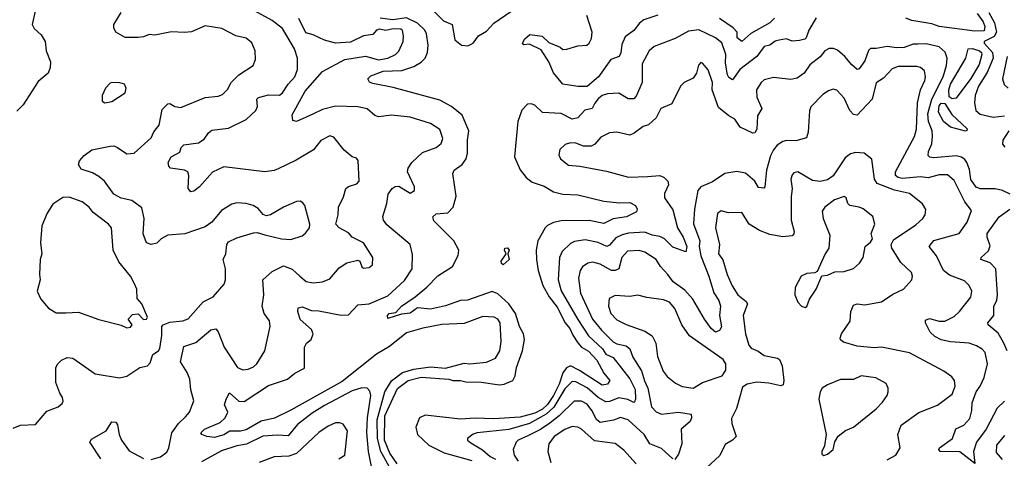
# Model space of a CAD drawing. Extents: x 1892934 to 2008621, y 567149 to 683290.
# Tile 101 of 256: x 1909120 to 1914404, y 636108 to 638462. Entities that reach past the tile are written whole.
import ezdxf

# ---------------------------------------------------------------- set-up
doc = ezdxf.new("R2010")
doc.units = 0

msp = doc.modelspace()

# ---------------------------------------------------------------- linework, layer by layer
at = {"layer": '0CON20XD'}
for points in [[(1909118.3, 638548.3), (1909155, 638552.5), (1909195.9, 638545.9), (1909205.8, 638525.8), (1909202.2, 638507.8), (1909186.2, 638435), (1909196.7, 638415), (1909235, 638381.2), (1909255.7, 638345), (1909262.5, 638295), (1909285.8, 638235), (1909284.2, 638205), (1909272, 638175), (1909219.8, 638130.2), (1909138.6, 638005), (1909105, 637970)], [(1911299.6, 638549.6), (1911394.7, 638455), (1911440.4, 638435), (1911455, 638352.9), (1911490, 638325), (1911525, 638320.8), (1911553.8, 638335), (1911581.9, 638375), (1911625, 638400.8), (1911665, 638442.6), (1911755.6, 638505)], [(1909085, 636269.2), (1909124.4, 636285.6), (1909205, 636290), (1909265, 636360.8), (1909325.7, 636384.3), (1909347.7, 636402.3), (1909353.3, 636415), (1909350, 636435), (1909335, 636457.5), (1909314.3, 636515), (1909314.3, 636595), (1909324.2, 636615), (1909345, 636634), (1909375, 636648.6), (1909405, 636645.8), (1909525, 636560.6), (1909655, 636539.2), (1909695, 636549.2), (1909765, 636595.4), (1909805.2, 636604.8), (1909819.3, 636620.7), (1909835, 636664.4), (1909865.3, 636684.7), (1909872.2, 636697.8), (1909883.3, 636766.7), (1909883.2, 636815), (1909890.5, 636825), (1909925, 636839.2), (1909995, 636845.4), (1910023.3, 636856.7), (1910105, 636946.9), (1910158.6, 636975), (1910217, 637043), (1910224.5, 637065.5), (1910224.5, 637125), (1910211.9, 637175), (1910226.9, 637205), (1910232, 637255), (1910240.5, 637269.5), (1910285, 637291.9), (1910375, 637317.5), (1910395, 637319.2), (1910435, 637307.5), (1910525, 637285.6), (1910575, 637282.2), (1910635, 637302.5), (1910653.6, 637316.4), (1910675.4, 637344.6), (1910676.4, 637365), (1910649.2, 637465), (1910639.7, 637479.7), (1910625, 637487.5), (1910605, 637485.7), (1910535, 637455.6), (1910465, 637414.4), (1910445, 637408.6), (1910425.6, 637415.6), (1910398.9, 637448.9), (1910373.3, 637465), (1910335, 637475.6), (1910285, 637478.1), (1910258.7, 637471.3), (1910202.6, 637437.4), (1910151.2, 637375), (1910115, 637350), (1910006.7, 637313.3), (1909915, 637305.8), (1909878.6, 637285), (1909855, 637262.5), (1909825, 637255.5), (1909800.8, 637265), (1909783.3, 637313.3), (1909788.7, 637395), (1909775, 637451.2), (1909721.5, 637491.5), (1909665, 637503.1), (1909624.8, 637524.8), (1909575, 637594.4), (1909545, 637619.5), (1909510, 637640), (1909450.4, 637660.4), (1909435.8, 637685), (1909440.8, 637705), (1909465, 637732.5), (1909506.9, 637763.1), (1909605, 637783.1), (1909625, 637784.3), (1909645, 637776.7), (1909695, 637741.1), (1909735, 637745.5), (1909825, 637828), (1909839.4, 637860.6), (1909867.5, 637895), (1909885, 637980), (1909915, 638010.8), (1909925, 638011.2), (1909952.5, 637995), (1909985, 637991.1), (1910115, 638043.3), (1910185, 638051.9), (1910209.1, 638060.9), (1910235, 638087.5), (1910255.3, 638124.7), (1910295, 638165.6), (1910372.5, 638215), (1910385, 638247.5), (1910382.7, 638295), (1910365, 638338.1), (1910335, 638361.9), (1910280, 638375), (1910205, 638414.4), (1910115, 638429.1), (1910042.6, 638397.4), (1910005, 638392.7), (1909935, 638397.4), (1909845, 638379.1), (1909815, 638381.8), (1909785, 638369.2), (1909755.5, 638365.5), (1909685, 638366.7), (1909636, 638395), (1909625, 638417.5), (1909624.2, 638435), (1909665, 638500.8)], [(1910595.6, 638155.6), (1910610.9, 638195), (1910611.1, 638255), (1910594.5, 638305), (1910529.4, 638415), (1910475, 638457.7), (1910379.1, 638509.1)], [(1912115, 638102.9), (1912035, 638116), (1911985, 638176.7), (1911960, 638235), (1911919.3, 638299.3), (1911855, 638330), (1911825, 638327.5), (1911817.5, 638335), (1911830.7, 638359.3), (1911858.3, 638381.7), (1911924, 638374), (1911959.3, 638339.3), (1912020, 638315), (1912035, 638302.5), (1912056.4, 638303.6), (1912115, 638322), (1912164.3, 638325.7), (1912176.2, 638335), (1912189.2, 638360.8), (1912192.5, 638395), (1912164, 638485)], [(1912545, 638486.4), (1912469.8, 638460.2), (1912446.9, 638443.1), (1912415, 638404.2), (1912369.6, 638370.4), (1912352, 638328), (1912345.5, 638284.5), (1912336.2, 638265), (1912291.8, 638248.2), (1912226.8, 638155), (1912165, 638103.6), (1912115, 638102.9)], [(1914258.8, 638495), (1914289.9, 638450), (1914300.3, 638425), (1914295, 638402.7), (1914245, 638401), (1914055, 638425.1), (1914015, 638438.9), (1913907.6, 638457.6), (1913875, 638470.4)], [(1914321.1, 638501.1), (1914350.6, 638445), (1914362.4, 638395), (1914349.3, 638370.7), (1914295.6, 638345), (1914295.4, 638335), (1914339.8, 638285), (1914344.5, 638255), (1914312.4, 638177.6), (1914266.2, 638105), (1914247.2, 638055), (1914244.1, 638015), (1914251.5, 637975), (1914274, 637955), (1914345, 637939.2), (1914405, 637946.4)], [(1911134.6, 636005), (1911073.2, 636115), (1911057.5, 636145), (1911039.9, 636215), (1911037.7, 636315), (1911078.8, 636465), (1911115, 636523.3), (1911175, 636567.7), (1911235, 636586.9), (1911325, 636598.6), (1911405, 636592.3), (1911505, 636618.9), (1911535, 636615.3), (1911625.9, 636624.1), (1911674.1, 636645.9), (1911696, 636685), (1911704, 636735), (1911698.9, 636835), (1911685.7, 636855), (1911665.3, 636865.3), (1911605, 636869.2), (1911505, 636831.6), (1911385, 636826.2), (1911282.9, 636807.1), (1911195, 636781.8), (1911105, 636708.7), (1911035, 636667.5), (1910849.6, 636520.4), (1910575, 636365.8), (1910486.6, 636323.4), (1910415, 636307), (1910335, 636261.6), (1910305, 636253.8), (1910247, 636253), (1910215, 636234.3), (1910165, 636220), (1910124.5, 636224.5), (1910097.5, 636235), (1910092.5, 636245), (1910111.2, 636265), (1910195, 636300.8), (1910223.1, 636325), (1910237.3, 636355), (1910219.6, 636395), (1910227.5, 636425), (1910245, 636458.8), (1910295, 636414.6), (1910325, 636412.5), (1910455, 636497.9), (1910556.7, 636533.3), (1910596, 636564), (1910647.9, 636592.1), (1910648.9, 636705), (1910658.6, 636725), (1910684.5, 636745.5), (1910694.3, 636775.7), (1910685, 636798.9), (1910625, 636852.5), (1910612.9, 636895), (1910615, 636916.2), (1910635, 636920.4), (1910685, 636901.5), (1910725, 636900), (1910845, 636875.3), (1910885, 636878.2), (1910935, 636931.5), (1910995, 636937.7), (1911095, 636980.7), (1911185, 637061.8), (1911226.2, 637125), (1911228.5, 637201.5), (1911215.3, 637255.3), (1911091, 637361), (1911071.9, 637385), (1911067.8, 637405), (1911090, 637475), (1911098.1, 637525), (1911118, 637555), (1911135, 637565.8), (1911155, 637568.8), (1911215, 637530), (1911238.8, 637545), (1911238, 637565), (1911201.2, 637645), (1911203.8, 637665), (1911224, 637695), (1911281.8, 637748.2), (1911355, 637776.7), (1911382, 637798), (1911391.1, 637825), (1911375, 637872), (1911325, 637904.4), (1911215, 637938.5), (1911115, 637950), (1911045, 637940), (1911025, 637947.5), (1910985, 637982.7), (1910935, 637993.2), (1910815, 637998.4), (1910745, 637980.5), (1910692.9, 637955), (1910605, 637915.8), (1910585, 637920), (1910582, 637952), (1910651.2, 638078.8), (1910745, 638183.1), (1910865, 638248.2), (1910975, 638266.8), (1911045, 638245.4), (1911095, 638255.3), (1911136.7, 638275), (1911155, 638292.4), (1911177.3, 638345), (1911180, 638375), (1911173.8, 638403.8), (1911165, 638410.2), (1911125, 638412.9), (1911085, 638403.5), (1911049.4, 638410.6), (1911035, 638405.5), (1911015, 638382.7), (1910965, 638374.6), (1910895, 638340.5), (1910815, 638335.3), (1910755, 638351.6), (1910695, 638381.2), (1910655, 638392), (1910617.4, 638467.4)], [(1911145, 636077.8), (1911105.5, 636135), (1911077.6, 636205), (1911080.1, 636335), (1911147.1, 636482.9), (1911203.8, 636526.2), (1911275, 636543.6), (1911422.5, 636532.5), (1911445.2, 636525.2), (1911485.9, 636525.9), (1911515, 636518), (1911597.1, 636517.1), (1911695, 636502.7), (1911719.2, 636505), (1911765.5, 636525), (1911778.7, 636551.3), (1911786.6, 636595), (1911818, 636685), (1911828.5, 636745), (1911823.8, 636775), (1911802.7, 636815), (1911780.4, 636885), (1911745, 636936.7), (1911685, 636990.3), (1911655, 637002.9), (1911523.6, 636956.4), (1911485, 636954.1), (1911404.3, 636925.7), (1911325, 636907.6), (1911254.8, 636915.2), (1911215, 636886.7), (1911168.1, 636881.9), (1911095, 636858.8), (1911094.3, 636874.3), (1911103.3, 636885), (1911138.9, 636891.1), (1911169.2, 636925), (1911242.1, 636975), (1911305, 637026.1), (1911363, 637087), (1911443.3, 637136.7), (1911473.1, 637196.9), (1911476.4, 637225), (1911448.9, 637275), (1911342.6, 637382.6), (1911336.9, 637403.1), (1911355, 637419.1), (1911417.8, 637425), (1911445.8, 637455), (1911462.3, 637515), (1911443.6, 637636.4), (1911451.1, 637655), (1911494.8, 637685.2), (1911515.7, 637715), (1911523, 637745), (1911522.6, 637815), (1911530.5, 637865), (1911495, 637949.1), (1911436.4, 637996.4), (1911375, 638030), (1911125, 638098.5), (1911015, 638118.6), (1910997.3, 638127.3), (1910988.8, 638145), (1911005, 638160.8), (1911070.8, 638185), (1911170.2, 638189.8), (1911235, 638211.2), (1911275, 638233.6), (1911295.3, 638254.7), (1911308.2, 638285), (1911312.5, 638325), (1911303.5, 638385), (1911293.2, 638405), (1911255, 638443.9), (1911195, 638472), (1911121.5, 638461.5), (1911055, 638469)], [(1913395, 638470.8), (1913354.2, 638405.8), (1913341.2, 638365), (1913333, 638357), (1913305, 638350), (1913266.2, 638346.2), (1913235, 638358.6), (1913195, 638352.7), (1913174.1, 638345.9), (1913145, 638324.4), (1913115, 638317.5), (1913076.5, 638265), (1912985.2, 638194.8), (1912945, 638138.6), (1912925, 638151.4), (1912918.8, 638165), (1912908.5, 638228.5), (1912909.3, 638275), (1912887.5, 638337.5), (1912854.5, 638365), (1912765, 638408), (1912709.8, 638400.2), (1912638.4, 638361.6), (1912525, 638317.5), (1912498.2, 638295), (1912460.7, 638225), (1912460.9, 638125), (1912427.9, 638052.1), (1912415, 638037.5), (1912385, 638037.3), (1912335, 638067.5), (1912275, 638064.6), (1912246, 638054), (1912225, 638036.9), (1912205.8, 638014.2), (1912192.5, 637985), (1912153.1, 637976.9), (1912115.3, 637934.7), (1912085, 637928.1), (1912025, 637958.2), (1911925, 637962.9), (1911885, 638002.5), (1911865, 638010.8), (1911845, 638008), (1911814.5, 637975.5), (1911793.5, 637915), (1911775.5, 637725.5), (1911806.3, 637656.3), (1911838, 637615), (1911869.4, 637589.4), (1911935, 637568.2), (1911985, 637538.2), (1912035, 637524.7), (1912115, 637522), (1912255, 637487.7), (1912338.4, 637478.4), (1912395, 637480.4), (1912424.3, 637465), (1912434.2, 637445), (1912430, 637430), (1912375.6, 637404.4), (1912305, 637393.6), (1912255, 637367.5), (1912176.6, 637383.4), (1912025, 637382.4), (1911985, 637372.8), (1911953.1, 637356.9), (1911940.4, 637345), (1911900, 637275), (1911890.9, 637225), (1911893.2, 637175), (1911902.4, 637115), (1911927.1, 637035), (1911961.9, 636975), (1912005, 636919.2), (1912046.4, 636835), (1912072.8, 636805), (1912088.1, 636768.1), (1912115, 636727.2), (1912134.7, 636704.7), (1912173.1, 636683.1), (1912216.4, 636635), (1912254.1, 636564.1), (1912287.3, 636525), (1912274.4, 636505), (1912245, 636500), (1912125, 636579), (1912075, 636604.4), (1912055, 636593.4), (1912035, 636566.9), (1912014.2, 636505), (1911984.6, 636445.4), (1911952.8, 636397.2), (1911925, 636372), (1911885, 636350.7), (1911805, 636328.2), (1911665, 636319), (1911565, 636323.6), (1911485, 636317.1), (1911295, 636340.3), (1911265, 636324.4), (1911245.8, 636275), (1911255.3, 636235), (1911315, 636179.2), (1911397.6, 636137.6), (1911545.9, 636095.9)], [(1913170.7, 638469.3), (1913145.1, 638444.9), (1913043.1, 638386.9), (1912995, 638344.2), (1912969.6, 638365), (1912969.4, 638395), (1912948.8, 638418.8), (1912875, 638468.2)], [(1914435.6, 637525), (1914394, 637545), (1914355, 637553.6), (1914275, 637553.8), (1914252.2, 637562.2), (1914224.2, 637604.2), (1914217.1, 637657.1), (1914202.9, 637695), (1914192.2, 637712.2), (1914175, 637724.2), (1914145, 637731.2), (1914025, 637719.7), (1914005, 637723.1), (1913995, 637732.9), (1913996.4, 637755), (1914014.8, 637795), (1914019, 637835), (1914016.8, 637865), (1913996.7, 637915), (1913993.9, 637956.1), (1914015.5, 638034.5), (1914075, 638154.5), (1914094.3, 638215), (1914097.9, 638255), (1914087, 638287), (1914055, 638315.4), (1913985, 638331.8), (1913939.1, 638330.9), (1913915, 638331.1), (1913866.9, 638313.1), (1913825, 638311), (1913775, 638317.4), (1913716.7, 638306.7), (1913685, 638307.1), (1913674.5, 638295.5), (1913655, 638241.2), (1913625, 638197.5), (1913615, 638194.3), (1913585, 638220), (1913548.5, 638265), (1913508.2, 638298.2), (1913486.9, 638306.9), (1913463.3, 638306.7), (1913441.4, 638295), (1913415, 638263.1), (1913360.9, 638219.1), (1913330, 638175), (1913292.4, 638147.6), (1913258.4, 638141.6), (1913165, 638151.8), (1913115, 638138.5), (1913098.5, 638125), (1913073.9, 638085), (1913075.4, 638045.4), (1913102, 637985), (1913079.1, 637945), (1913075.3, 637874.7), (1913065, 637854.3), (1913055, 637852.9), (1912986.9, 637885), (1912958.2, 637928.2), (1912925.7, 637945.7), (1912869.6, 637989.6), (1912835.9, 638085), (1912837.9, 638125), (1912815, 638193.3), (1912785, 638228.8), (1912775, 638231.2), (1912762.1, 638217.9), (1912751.4, 638175), (1912735, 638148), (1912685, 638124), (1912665.8, 638105), (1912619.5, 638010.5), (1912561.2, 637985), (1912535.6, 637935), (1912495, 637897.8), (1912465, 637888.9), (1912418.1, 637851.9), (1912395, 637842.2), (1912325, 637857.7), (1912285, 637855.4), (1912238.3, 637831.7), (1912206.5, 637793.5), (1912186.2, 637783.8), (1912145, 637782.8), (1912105, 637799.1), (1912075, 637801.6), (1912047.9, 637792.1), (1912019.2, 637765), (1912013.3, 637736.7), (1912022.2, 637715), (1912065, 637680.5), (1912125.4, 637675.4), (1912268.3, 637648.3), (1912386.8, 637616.8), (1912489.1, 637620.9), (1912555, 637626.2), (1912579.2, 637615), (1912598.1, 637595), (1912601.1, 637575), (1912581.1, 637528.9), (1912580.6, 637505), (1912625, 637442), (1912650.2, 637345), (1912680.6, 637295), (1912700, 637245), (1912695, 637216.2), (1912625, 637241.4), (1912580.8, 637285), (1912555, 637298.9), (1912515, 637305.6), (1912475, 637321.2), (1912386.5, 637316.5), (1912353.3, 637306.7), (1912319.3, 637290.7), (1912285, 637252.5), (1912270, 637245), (1912225, 637265.2), (1912155, 637280), (1912098.1, 637271.9), (1912075, 637261.3), (1912031.9, 637218.1), (1912016.3, 637185), (1912008.8, 637065), (1912026.3, 637006.3), (1912115, 636852.9)], [(1914125, 638036.8), (1914107.9, 638047.9), (1914105.7, 638085.7), (1914114.9, 638115), (1914196.6, 638255), (1914210.4, 638305), (1914233.1, 638306.9), (1914271.2, 638295), (1914282.3, 638285), (1914283.1, 638275), (1914268.9, 638221.1), (1914225, 638146.9), (1914145, 638040.8), (1914125, 638036.8)], [(1914419, 638265), (1914394.7, 638145), (1914403.3, 638113.3), (1914425, 638094.3)], [(1914405, 636413.8), (1914365, 636376.2), (1914305.8, 636265), (1914253.9, 636195), (1914239.3, 636145), (1914245, 636080), (1914165, 636142.7), (1914060, 636145), (1914052.2, 636155), (1914056.7, 636165), (1914126.3, 636213.7), (1914144.6, 636265.4), (1914187.3, 636285), (1914218.5, 636321.5), (1914230.5, 636365), (1914231, 636405), (1914253.3, 636465), (1914274.3, 636495), (1914295, 636541.9), (1914314, 636615), (1914300.9, 636675), (1914285, 636693.5), (1914255, 636711.8), (1914215, 636725.4), (1914115, 636732.4), (1914065, 636744.2), (1914031.2, 636761.2), (1914005.6, 636785), (1913981.2, 636835), (1913980.8, 636849.2), (1914002.3, 636857.7), (1914054.6, 636844.6), (1914085, 636843.8), (1914135, 636868.8), (1914163.8, 636895), (1914225, 636972), (1914229.4, 637005), (1914215.7, 637035), (1914189.8, 637059.8), (1914110.7, 637090.7), (1914077.8, 637115), (1914040, 637195), (1914001.4, 637245), (1914025, 637276.4), (1914161.8, 637315), (1914204.4, 637375), (1914227, 637437), (1914191.8, 637485), (1914135, 637598.5), (1914099.8, 637629.8), (1914055, 637630), (1913995, 637612.2), (1913955, 637618), (1913855, 637609.1), (1913835, 637614.2), (1913820.4, 637625), (1913820.4, 637645), (1913922, 637835), (1913933.1, 637875), (1913938.1, 638015), (1913954, 638085), (1913977.6, 638135), (1913980.3, 638155), (1913975, 638187.5), (1913954, 638205), (1913935, 638210.3), (1913835, 638209.7), (1913801.6, 638198.4), (1913755, 638147.8), (1913716.3, 638123.7), (1913694.6, 638035), (1913615, 637949.2), (1913595, 637952.5), (1913575, 637974.4), (1913545, 638041.4), (1913505, 638082.9), (1913485, 638088.1), (1913459.8, 638080.2), (1913430.2, 638059.8), (1913365, 637994), (1913358.3, 637971.7), (1913351.8, 637858.2), (1913342.6, 637827.4), (1913285, 637811.8), (1913235, 637813.8), (1913215, 637808.8), (1913185, 637787.8), (1913166, 637764), (1913148.6, 637731.4), (1913127.1, 637655), (1913119.4, 637565), (1913113.2, 637556.8), (1913085, 637560.5), (1913064.6, 637595), (1913015, 637638.5), (1912967.9, 637647.9), (1912904.4, 637635.6), (1912838.3, 637591.7), (1912775.8, 637565), (1912758.9, 637545), (1912741.9, 637445), (1912736.8, 637366.8), (1912770, 637275), (1912766.6, 637245), (1912775.2, 637195), (1912819, 637085), (1912845, 636995.6), (1912872.1, 636955), (1912881.5, 636925), (1912875.3, 636875), (1912886.4, 636813.6), (1912875, 636793.8), (1912853.8, 636785), (1912830.8, 636805), (1912795, 636854), (1912732.3, 636962.3), (1912690.3, 637010.3), (1912626.8, 637055), (1912598.9, 637095), (1912558.1, 637138.1), (1912535, 637175.6), (1912474, 637215), (1912445, 637223.8), (1912381.3, 637218.7), (1912351.8, 637185), (1912334.7, 637125.3), (1912315, 637115.4), (1912295, 637116.2), (1912235, 637149.2), (1912195, 637160.8), (1912168, 637155), (1912140, 637135), (1912127.3, 637115), (1912119.3, 637075), (1912128.7, 636995), (1912194.5, 636855), (1912241.7, 636795), (1912305, 636733.3), (1912325, 636722.4), (1912375, 636711.1), (1912394.7, 636695), (1912410.5, 636650.5), (1912456.6, 636576.6), (1912472.8, 636522.8), (1912491.6, 636485), (1912511.1, 636385), (1912535, 636357.1), (1912565, 636345.4), (1912655, 636355.9), (1912724.2, 636344.2), (1912725.7, 636325), (1912718, 636305), (1912670, 636265), (1912673.8, 636185), (1912655, 636130), (1912635, 636101.9)], [(1909576.4, 638016.4), (1909615, 638023.3), (1909685, 638070), (1909691.2, 638095), (1909682.5, 638115), (1909656.4, 638123.6), (1909615, 638124), (1909605, 638121.2), (1909580.8, 638095), (1909562, 638055), (1909562.5, 638025), (1909576.4, 638016.4)], [(1909825, 636100.7), (1909875, 636115.4), (1909909.4, 636140.6), (1909921.1, 636165), (1909936.2, 636245), (1909971.8, 636295), (1910009.9, 636330.1), (1910030.6, 636355), (1910054, 636416), (1910037.8, 636475), (1910032.4, 636532.4), (1910017.9, 636567.9), (1909982.8, 636625), (1910001.4, 636708.6), (1910065, 636728.8), (1910145, 636798.1), (1910172.5, 636802.5), (1910185, 636786.7), (1910217.8, 636705), (1910289.1, 636595), (1910317.4, 636582.6), (1910346.6, 636586.6), (1910375, 636598.7), (1910393.1, 636615), (1910435.4, 636685), (1910464.1, 636815), (1910460.4, 636845), (1910431.3, 636885), (1910421.1, 636925), (1910430.5, 636985), (1910425.5, 637065), (1910475, 637110.5), (1910535, 637140), (1910582.9, 637122.9), (1910623.5, 637085), (1910656.4, 637056.4), (1910695, 637049.5), (1910745.5, 637054.5), (1910785, 637070.8), (1910835, 637130.8), (1910875, 637156.9), (1910935, 637171.4), (1910945.7, 637165), (1910955.8, 637135.8), (1910965, 637128), (1910995, 637131.2), (1911014, 637146), (1911014.3, 637185), (1910964.4, 637265), (1910904, 637295), (1910885, 637318), (1910835, 637344.3), (1910815.8, 637365), (1910828.5, 637415), (1910830, 637455), (1910858.1, 637511.9), (1910870.6, 637555), (1910885, 637566.9), (1910929.4, 637580.6), (1910941.1, 637595), (1910935.6, 637705.6), (1910927.9, 637717.9), (1910905, 637725.8), (1910861.5, 637761.5), (1910805, 637832), (1910785, 637839.2), (1910736.3, 637813.7), (1910696.9, 637763.1), (1910602.7, 637707.3), (1910507.8, 637662.2), (1910485, 637651.8), (1910435, 637644.4), (1910215, 637671.5), (1910155, 637643.5), (1910084.2, 637565), (1910055, 637540.8), (1910038.3, 637538.3), (1910023.1, 637555), (1910028.1, 637625), (1910021.4, 637645), (1910005, 637654.4), (1909928.8, 637665), (1909920, 637675), (1909917.1, 637695), (1909933.5, 637725), (1909979.6, 637750.4), (1909987.1, 637775), (1910000.4, 637789.6), (1910079.4, 637800.6), (1910109.5, 637820.5), (1910132.7, 637855), (1910151.3, 637868.7), (1910240.7, 637879.3), (1910334.7, 637925.3), (1910387.1, 637975), (1910395.6, 637995), (1910393.3, 638035), (1910400.8, 638045), (1910455, 638058.4), (1910515, 638056.7), (1910531.1, 638068.9), (1910560, 638115), (1910595.6, 638155.6)], [(1914195, 637863.3), (1914115, 637884.4), (1914077.9, 637915), (1914051.2, 637965), (1914055, 637998.6), (1914065, 638014.4), (1914085, 638012), (1914122.8, 637952.8), (1914205, 637876.2), (1914203, 637867), (1914195, 637863.3)], [(1914429.1, 637865), (1914396.2, 637815), (1914394.5, 637794.5), (1914407.2, 637777.2)], [(1913775, 636098.9), (1913822.5, 636125), (1913845.7, 636165), (1913833.1, 636235), (1913850, 636285), (1913945, 636353.8), (1914045, 636393.8), (1914125, 636452.9), (1914139.5, 636495), (1914136.5, 636525), (1914122.9, 636545), (1914078.6, 636575), (1913895, 636673.8), (1913745, 636704.5), (1913705, 636701.5), (1913615, 636709.3), (1913540.9, 636730.9), (1913525, 636743.8), (1913523.2, 636753.2), (1913530, 636775), (1913576.5, 636843.5), (1913580, 636895), (1913595, 636929.2), (1913613.8, 636936.2), (1913655, 636932.3), (1913745, 636947.8), (1913805, 636988.5), (1913862.9, 637015), (1913906.9, 637065), (1913911.9, 637085), (1913905.5, 637105), (1913848.1, 637158.1), (1913800.8, 637235), (1913795.9, 637255), (1913809.1, 637280.9), (1913929.5, 637360.5), (1913967.5, 637395), (1913978.9, 637415), (1913982.7, 637442.7), (1913965, 637474.2), (1913895, 637529.2), (1913815, 637547.1), (1913721.8, 637581.8), (1913708, 637605), (1913693.8, 637713.8), (1913652.5, 637745), (1913605, 637748.1), (1913578.7, 637741.3), (1913550, 637720), (1913485, 637622.9), (1913455, 637603.1), (1913415, 637593.8), (1913375, 637598.1), (1913295, 637645.8), (1913275, 637640), (1913265, 637628.8), (1913258.6, 637605), (1913265.5, 637555), (1913259.4, 637510.6), (1913260.3, 637385), (1913276.7, 637325), (1913275, 637312.5), (1913265, 637301.2), (1913215, 637295.8), (1913145, 637309.2), (1913089.7, 637329.7), (1913035, 637364), (1912995, 637427.5), (1912924.4, 637425.6), (1912885, 637435.6), (1912865, 637421.2), (1912853.9, 637345), (1912875.4, 637255), (1912869.6, 637205), (1912893.1, 637173.1), (1912917.1, 637095), (1912943.8, 637033.8), (1912974.7, 636985), (1913019.1, 636949.1), (1913026.2, 636936.2), (1913003.2, 636875), (1913014.7, 636775), (1913032.4, 636715), (1913045, 636699.2), (1913082.9, 636682.9), (1913115, 636659.6), (1913186.2, 636646.2), (1913197.5, 636637.5), (1913211.9, 636605), (1913221.4, 636525), (1913217, 636503), (1913205, 636496), (1913140.7, 636510.7), (1913075, 636516.8), (1913024.6, 636505.4), (1912999.7, 636490.3), (1912967.5, 636375), (1912939.1, 636320.9), (1912941.1, 636295), (1912964.4, 636225), (1912945.4, 636204.6), (1912905, 636181.4), (1912876.8, 636123.2), (1912805, 636057.1)], [(1909695, 636808.1), (1909715, 636811.9), (1909724.3, 636825), (1909701.2, 636855), (1909725, 636879.2), (1909755, 636882.5), (1909785, 636852.4), (1909801.1, 636855), (1909805.2, 636865.2), (1909775, 636937.5), (1909750, 636965), (1909748, 637015), (1909736.2, 637045), (1909714.2, 637085), (1909651.7, 637161.7), (1909620.9, 637225), (1909611.8, 637345), (1909596.7, 637365), (1909515, 637426.4), (1909492.2, 637455), (1909455, 637484.5), (1909385, 637509.5), (1909352.2, 637507.8), (1909297.8, 637472.2), (1909266.6, 637423.4), (1909238.1, 637355), (1909230.8, 637265), (1909239.2, 637205), (1909230.6, 637175), (1909225.3, 637095), (1909230, 637065), (1909214.5, 637005), (1909232.8, 636962.8), (1909275, 636912.9), (1909315, 636888.9), (1909368.1, 636888.1), (1909435, 636891.9), (1909545, 636853.3), (1909665, 636822.5), (1909695, 636808.1)], [(1913335, 636918), (1913345, 636922.5), (1913358.2, 636961.8), (1913395, 637016), (1913425, 637087.5), (1913455, 637090), (1913495, 637109.2), (1913545, 637110), (1913595, 637125.7), (1913626, 637155), (1913645.8, 637185), (1913656.5, 637245), (1913685, 637267.1), (1913697.3, 637285), (1913688.8, 637315), (1913709.1, 637365), (1913698.6, 637405), (1913646.6, 637446.6), (1913625, 637456.5), (1913575, 637464.5), (1913563.6, 637475), (1913555.2, 637505.2), (1913545, 637513.5), (1913493.1, 637495), (1913441.1, 637455), (1913426.9, 637435), (1913432.5, 637395), (1913467.9, 637305), (1913461.9, 637235), (1913442.5, 637205), (1913400, 637110), (1913387.1, 637102.9), (1913345, 637100), (1913314.4, 637085.6), (1913280.8, 637025), (1913280, 636985), (1913295.6, 636945.6), (1913315, 636923.8), (1913335, 636918)], [(1914419.2, 636685), (1914400.2, 636730.2), (1914370.1, 636780.1), (1914318.1, 636825), (1914315.7, 636835), (1914347.3, 636875), (1914347.3, 636925), (1914363.2, 636955), (1914368, 636985), (1914358.2, 637125), (1914327.2, 637157.2), (1914278, 637175), (1914279.2, 637185), (1914318.6, 637221.4), (1914327.8, 637247.8), (1914311.8, 637295), (1914312.6, 637315), (1914376.3, 637403.7), (1914433.1, 637445)], [(1911715, 637146.7), (1911705, 637152.5), (1911703.1, 637165), (1911730, 637205), (1911721.2, 637225), (1911723.3, 637235), (1911737.5, 637237.5), (1911746.2, 637225), (1911740, 637205), (1911746, 637175), (1911715, 637146.7)], [(1912735, 636484.6), (1912785, 636513.9), (1912889.1, 636550.9), (1912909.6, 636580.4), (1912910.3, 636615), (1912895, 636638.1), (1912713.9, 636765), (1912673.2, 636825), (1912635, 636912.2), (1912607.8, 636945), (1912575, 636959.2), (1912485, 636970), (1912437, 636983), (1912395, 636976.7), (1912315, 636982.2), (1912282.5, 636965), (1912279.4, 636925), (1912291.9, 636885), (1912325, 636851.5), (1912375.3, 636825.3), (1912475, 636789.6), (1912515, 636764.3), (1912533.5, 636725), (1912542.9, 636655), (1912573.5, 636575), (1912595, 636547.1), (1912638.8, 636511.2), (1912675, 636493.8), (1912735, 636484.6)], [(1912115, 636852.9), (1912172.2, 636765), (1912246.8, 636695), (1912266, 636666), (1912305, 636648.2), (1912394.9, 636534.9), (1912422.3, 636477.7), (1912425.2, 636425), (1912418.7, 636411.3), (1912415, 636407.1), (1912383.7, 636423.7), (1912335, 636431.7), (1912285, 636412.4), (1912265, 636411), (1912225, 636434.8), (1912165, 636486.1), (1912105, 636518.3), (1912085, 636519.4), (1912045, 636481.2), (1911987, 636383), (1911945, 636344.9), (1911855, 636295.3), (1911745, 636262.6), (1911575.4, 636244.6), (1911552.6, 636237.4), (1911523.3, 636215), (1911522.5, 636205), (1911541.5, 636191.5), (1911602.8, 636152.7), (1911645, 636117.1), (1911673.5, 636103.5)], [(1913435, 636123.3), (1913455, 636130), (1913485.6, 636155), (1913494.4, 636195.6), (1913513.1, 636226.9), (1913552.2, 636257.8), (1913595, 636275.6), (1913716.9, 636373.1), (1913750.7, 636409.3), (1913774.4, 636445), (1913780, 636465), (1913780.6, 636485), (1913769.1, 636509.1), (1913715, 636539.2), (1913635, 636550.8), (1913595, 636530.5), (1913525, 636530.5), (1913455, 636502.3), (1913426.1, 636483.9), (1913415, 636463.8), (1913408, 636425), (1913448, 636235), (1913438.8, 636175), (1913424, 636145), (1913425, 636130), (1913435, 636123.3)], [(1911010, 636055), (1910991.6, 636145), (1910983.7, 636246.3), (1910986.2, 636325), (1911004.2, 636444.2), (1910998.1, 636468.1), (1910984.6, 636484.6), (1910956.2, 636486.2), (1910905, 636469.8), (1910755, 636392.1), (1910689.5, 636350.5), (1910610.7, 636289.3), (1910561.5, 636228.5), (1910502.8, 636232.7), (1910425, 636227.5), (1910336.4, 636183.6), (1910284.5, 636175.5), (1910202.1, 636147.9), (1910095, 636089.2)], [(1912625, 636104.5), (1912565, 636161.1), (1912501.8, 636185), (1912471.6, 636235), (1912384.5, 636315), (1912345, 636327.3), (1912306.9, 636313.1), (1912235, 636299.5), (1912215, 636316.1), (1912190.6, 636365), (1912165, 636397.8), (1912135, 636413.8), (1912095, 636414.7), (1912015.2, 636335), (1911965, 636295.9), (1911915, 636262.3), (1911843.2, 636226.8), (1911795, 636205.8), (1911784.2, 636195), (1911768.5, 636155), (1911772.7, 636125), (1911795, 636092.3)], [(1909555.3, 636105.3), (1909496.7, 636195), (1909505, 636210), (1909583.8, 636255), (1909615, 636303.3), (1909635, 636301.2), (1909645, 636286.7), (1909654.4, 636235), (1909666.5, 636205), (1909707.4, 636147.4), (1909785, 636106)], [(1910833.3, 636105), (1910865.4, 636124.6), (1910879.2, 636255), (1910855, 636290.8), (1910838.6, 636298.6), (1910815, 636298.1), (1910775, 636281.1), (1910725, 636246.9), (1910605.8, 636134.2), (1910565, 636120), (1910485, 636116.4), (1910404.6, 636085.4)], [(1912428.1, 636078.1), (1912362, 636152), (1912315, 636187.1), (1912205, 636202.3), (1912135, 636263.8), (1912115, 636274.6), (1912085, 636278), (1912045, 636263.2), (1911988.7, 636225), (1911958.7, 636185), (1911953.6, 636145), (1911970, 636085)], [(1914405, 636230.5), (1914361.9, 636178.1), (1914359.5, 636139.5), (1914391.7, 636101.7)]]:
    msp.add_lwpolyline(points, dxfattribs=at)

doc.saveas('drawing.dxf')
